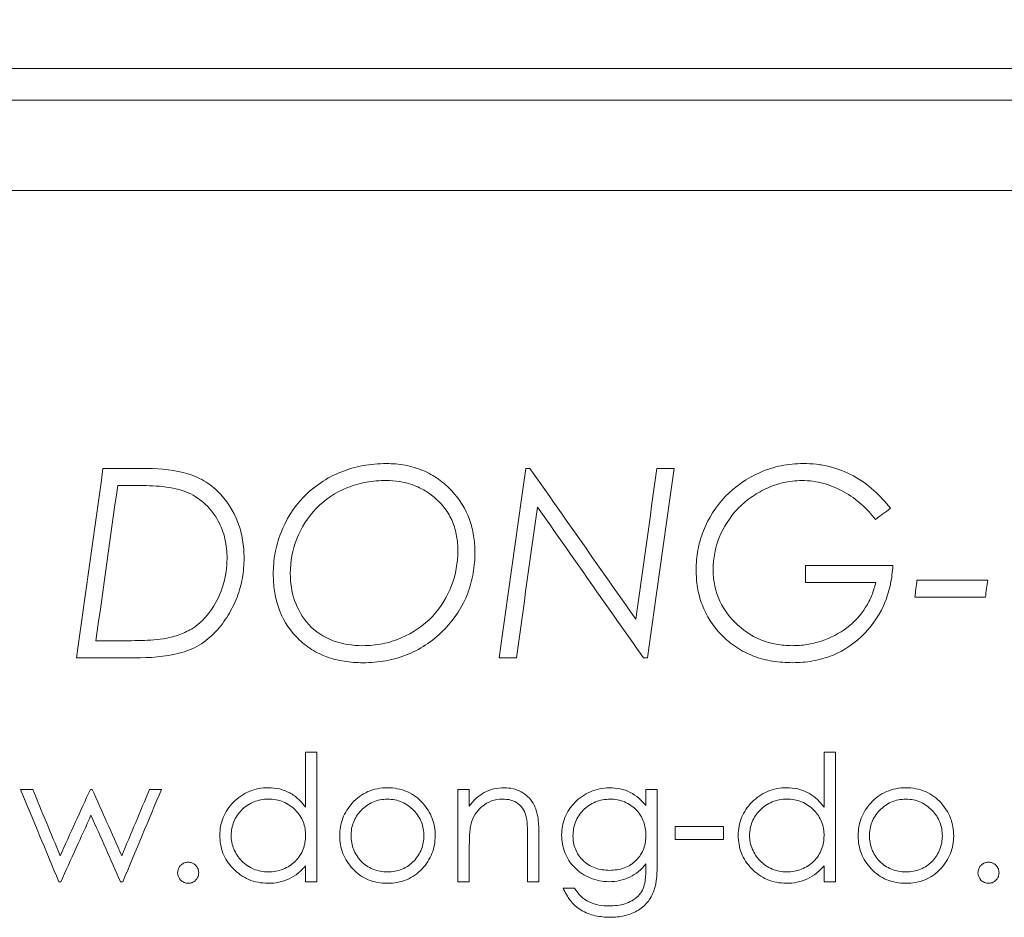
# Model space of a CAD drawing. Header units: millimetres. Extents: x 114 to 390, y 38 to 250.
# Tile 18 of 22: x 298.93 to 304.43, y 231.86 to 236.88. Entities that reach past the tile are written whole.
import ezdxf

# ---------------------------------------------------------------- set-up
doc = ezdxf.new("R2010")
doc.units = ezdxf.units.MM
doc.styles.add('SLDTEXTSTYLE0', font='TXT', dxfattribs={"width": 0.75})
doc.dimstyles.new('SLDDIMSTYLE0', dxfattribs={"dimtxt": 3.5, "dimasz": 3.302, "dimexe": 0, "dimexo": 0.0625, "dimgap": 0.875, "dimtad": 1, "dimtoh": 1, "dimlfac": 2, "dimzin": 12, "dimdsep": 46, "dimtxsty": 'Standard', "dimblk1": 'CLOSED', "dimblk2": 'CLOSED', "dimsah": 1, "dimcen": 0.09, "dimadec": 0, "dimazin": 0, "dimtfac": 1, "dimtofl": 0, "dimtmove": 0, "dimatfit": 3, "dimldrblk": 'CLOSED', "dimfxl": 0, "dimtolj": 1, "dimtzin": 12, "dimarcsym": 0})

# ---------------------------------------------------------------- blocks, each defined once
blk = doc.blocks.new('_CLOSED')
at = {"color": 0, "linetype": 'ByBlock', "lineweight": -2}
for p, q in [((-1, 0.166667), (0, 0)), ((-1, 0.166667), (-1, -0.166667)), ((0, 0), (-1, -0.166667)), ((0, 0), (-1, 0))]:
    blk.add_line(p, q, dxfattribs=at)
blk = doc.blocks.new('*D3')
at = {"color": 7, "linetype": 'Continuous', "lineweight": 0}
for p, q in [((265.1629, 236.6066), (265.1629, 246.3576)), ((314.9009, 236.6066), (314.9009, 246.3576)), ((265.1629, 245.3576), (314.9009, 245.3576))]:
    blk.add_line(p, q, dxfattribs=at)
at = {"color": 7, "linetype": 'Continuous', "lineweight": 0, "xscale": 3.302, "yscale": 3.302}
for p, rotation in [((265.1629, 245.3576, 39.0949), 180.0000000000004), ((314.9009, 245.3576, 39.0949), 360.0000000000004)]:
    blk.add_blockref('_CLOSED', p, dxfattribs=dict(at, rotation=rotation))
at = {"color": 7, "linetype": 'Continuous', "lineweight": 0, "insert": (286.0423, 249.8693), "char_height": 3.5, "attachment_point": 1, "style": 'SLDTEXTSTYLE0'}
blk.add_mtext('99.5', dxfattribs=at)

msp = doc.modelspace()

# ---------------------------------------------------------------- linework, layer by layer
at = {"color": 7, "linetype": 'Continuous', "lineweight": 15}
for p, q in [((313.9023, 236.6053), (266.1615, 236.6053)), ((270.0521, 236.4271), (310.0117, 236.4271)), ((310.0117, 235.9239), (270.0521, 235.9239)), ((299.6197, 234.3713), (299.3999, 234.3713)), ((301.7836, 234.3713), (301.7608, 234.3713)), ((302.5884, 234.3713), (302.4928, 234.3713)), ((299.4821, 234.2763), (299.5864, 234.2763)), ((303.8104, 233.8285), (303.322, 233.8285)), ((303.322, 233.7335), (303.7154, 233.7335)), ((304.3396, 233.7471), (303.9446, 233.7471)), ((303.9325, 233.6521), (304.3267, 233.6521)), ((299.4533, 233.4079), (299.3604, 233.4079)), ((299.2515, 233.3129), (299.5782, 233.3129)), ((301.6123, 233.3129), (301.708, 233.3129)), ((302.4171, 233.3129), (302.44, 233.3129)), ((300.5947, 232.7866), (300.5314, 232.7866)), ((303.4893, 232.7866), (303.426, 232.7866)), ((299.0074, 232.5785), (298.9394, 232.5785)), ((299.3401, 232.5785), (299.3293, 232.5785)), ((299.7263, 232.5785), (299.6598, 232.5785)), ((301.445, 232.5785), (301.3817, 232.5785)), ((302.4943, 232.5785), (302.431, 232.5785)), ((302.8652, 232.3705), (302.5938, 232.3705)), ((302.5938, 232.2981), (302.8652, 232.2981)), ((299.1529, 232.0629), (299.1647, 232.0629)), ((299.4977, 232.0629), (299.5108, 232.0629)), ((300.5314, 232.0629), (300.5947, 232.0629)), ((301.3817, 232.0629), (301.445, 232.0629)), ((301.7706, 232.0629), (301.834, 232.0629)), ((303.426, 232.0629), (303.4893, 232.0629)), ((302.033, 232.0267), (301.9696, 232.0267))]:
    msp.add_line(p, q, dxfattribs=at)
for points in [[(299.3999, 234.3713), (299.3508, 234.0215), (299.3014, 233.6691), (299.2515, 233.3129)], [(301.7608, 234.3713), (301.7117, 234.0215), (301.6623, 233.6691), (301.6123, 233.3129)], [(302.3745, 233.5292), (302.1765, 233.8114), (301.9796, 234.0919), (301.7836, 234.3713)], [(302.4928, 234.3713), (302.4536, 234.0925), (302.4142, 233.812), (302.3745, 233.5292)], [(302.44, 233.3129), (302.49, 233.6691), (302.5394, 234.0215), (302.5884, 234.3713)], [(299.3604, 233.4079), (299.4013, 233.6997), (299.4418, 233.9889), (299.4821, 234.2763)], [(301.708, 233.3129), (301.7476, 233.5959), (301.787, 233.8765), (301.8261, 234.1552)], [(301.8261, 234.1552), (302.022, 233.8759), (302.219, 233.5953), (302.4171, 233.3129)], [(303.7125, 234.0863), (303.7406, 234.107), (303.7687, 234.1277), (303.7969, 234.1484)], [(303.322, 233.8285), (303.322, 233.7969), (303.322, 233.7652), (303.322, 233.7335)], [(303.9446, 233.7471), (303.9406, 233.7155), (303.9366, 233.6838), (303.9325, 233.6521)], [(304.3267, 233.6521), (304.331, 233.6838), (304.3353, 233.7155), (304.3396, 233.7471)], [(300.5314, 232.7866), (300.5314, 232.6842), (300.5314, 232.5816), (300.5314, 232.4787)], [(300.5947, 232.7866), (300.5947, 232.5468), (300.5947, 232.3057), (300.5947, 232.0629)], [(303.426, 232.7866), (303.426, 232.6842), (303.426, 232.5816), (303.426, 232.4787)], [(303.4893, 232.7866), (303.4893, 232.5468), (303.4893, 232.3057), (303.4893, 232.0629)], [(298.9394, 232.5785), (299.0102, 232.4075), (299.0814, 232.2357), (299.1529, 232.0629)], [(299.161, 232.2077), (299.1096, 232.3317), (299.0584, 232.4553), (299.0074, 232.5785)], [(299.3293, 232.5785), (299.2734, 232.4553), (299.2173, 232.3317), (299.161, 232.2077)], [(299.5047, 232.2077), (299.4496, 232.3317), (299.3948, 232.4553), (299.3401, 232.5785)], [(299.6598, 232.5785), (299.6083, 232.4553), (299.5566, 232.3317), (299.5047, 232.2077)], [(299.5108, 232.0629), (299.583, 232.2357), (299.6549, 232.4075), (299.7263, 232.5785)], [(301.3817, 232.5785), (301.3817, 232.4074), (301.3817, 232.2356), (301.3817, 232.0629)], [(301.445, 232.5785), (301.445, 232.5475), (301.445, 232.5165), (301.445, 232.4855)], [(302.431, 232.5785), (302.431, 232.5485), (302.431, 232.5184), (302.431, 232.4883)], [(302.4943, 232.5785), (302.4943, 232.4426), (302.4943, 232.3062), (302.4943, 232.1693)], [(299.1647, 232.0629), (299.2209, 232.187), (299.277, 232.3106), (299.3329, 232.4338)], [(299.3329, 232.4338), (299.3876, 232.3106), (299.4425, 232.187), (299.4977, 232.0629)], [(301.7632, 232.4228), (301.7715, 232.3842), (301.7704, 232.3448), (301.7706, 232.3055)], [(301.834, 232.3262), (301.834, 232.2387), (301.834, 232.1509), (301.834, 232.0629)], [(302.5938, 232.3705), (302.5938, 232.3464), (302.5938, 232.3222), (302.5938, 232.2981)], [(302.8652, 232.3705), (302.8652, 232.3464), (302.8652, 232.3222), (302.8652, 232.2981)], [(301.7706, 232.3055), (301.7706, 232.2248), (301.7706, 232.1439), (301.7706, 232.0629)], [(301.445, 232.2493), (301.445, 232.1873), (301.445, 232.1252), (301.445, 232.0629)], [(302.431, 232.1617), (302.431, 232.1528), (302.431, 232.1439), (302.431, 232.135)], [(302.4755, 232.0112), (302.493, 232.0621), (302.494, 232.1162), (302.4943, 232.1693)], [(300.5314, 232.1521), (300.5314, 232.1224), (300.5314, 232.0927), (300.5314, 232.0629)], [(303.426, 232.1521), (303.426, 232.1224), (303.426, 232.0927), (303.426, 232.0629)]]:
    msp.add_open_spline(points, degree=3, dxfattribs=at)
for points, knots in [([(300.1877, 233.8699), (300.1871, 233.9039), (300.1851, 233.9377), (300.174, 234.0042), (300.1651, 234.0369), (300.1287, 234.1337), (300.0909, 234.194), (300.0138, 234.2687), (299.9843, 234.2905), (299.919, 234.3263), (299.8839, 234.339), (299.7734, 234.3664), (299.6963, 234.3707), (299.6197, 234.3713)], [0, 0, 0, 0, 0.125, 0.125, 0.25, 0.25, 0.5, 0.5, 0.625, 0.625, 0.75, 0.75, 1, 1, 1, 1]), ([(300.9818, 234.3984), (300.9379, 234.3977), (300.8945, 234.3945), (300.8093, 234.379), (300.7671, 234.3665), (300.6481, 234.3182), (300.5771, 234.2698), (300.4635, 234.1529), (300.4206, 234.0835), (300.3781, 233.9735), (300.3674, 233.9353), (300.3537, 233.8586), (300.3512, 233.8197), (300.3505, 233.7806)], [0, 0, 0, 0, 0.125, 0.125, 0.25, 0.25, 0.5, 0.5, 0.75, 0.75, 0.875, 0.875, 1, 1, 1, 1]), ([(301.4767, 233.9029), (301.4761, 233.934), (301.4746, 233.9648), (301.4645, 234.0255), (301.4573, 234.0555), (301.4257, 234.1441), (301.3917, 234.1986), (301.3244, 234.2699), (301.2999, 234.2914), (301.2461, 234.3299), (301.216, 234.3467), (301.1532, 234.373), (301.1205, 234.3828), (301.0523, 234.3956), (301.0169, 234.3976), (300.9818, 234.3984)], [0, 0, 0, 0, 0.125, 0.125, 0.25, 0.25, 0.5, 0.5, 0.625, 0.625, 0.75, 0.75, 0.875, 0.875, 1, 1, 1, 1]), ([(303.3097, 234.3984), (303.2679, 234.3975), (303.2266, 234.3944), (303.1462, 234.3778), (303.1063, 234.3653), (302.9951, 234.3163), (302.9278, 234.2701), (302.8215, 234.1577), (302.78, 234.0922), (302.7387, 233.9877), (302.7285, 233.9514), (302.7146, 233.8786), (302.7121, 233.8416), (302.7114, 233.8044)], [0, 0, 0, 0, 0.125, 0.125, 0.25, 0.25, 0.5, 0.5, 0.75, 0.75, 0.875, 0.875, 1, 1, 1, 1]), ([(303.7969, 234.1484), (303.7685, 234.184), (303.738, 234.2177), (303.6699, 234.2788), (303.6317, 234.3064), (303.5478, 234.3519), (303.5032, 234.3695), (303.4318, 234.387), (303.4076, 234.3916), (303.359, 234.3971), (303.3343, 234.3979), (303.3097, 234.3984)], [0, 0, 0, 0, 0.25, 0.25, 0.5, 0.5, 0.75, 0.75, 0.875, 0.875, 1, 1, 1, 1]), ([(300.4455, 233.7846), (300.4465, 233.8508), (300.4577, 233.9152), (300.507, 234.0391), (300.5422, 234.097), (300.6384, 234.1964), (300.6982, 234.2371), (300.7996, 234.2777), (300.8347, 234.2876), (300.9071, 234.3005), (300.9446, 234.3029), (300.9818, 234.3034)], [0, 0, 0, 0, 0.25, 0.25, 0.5, 0.5, 0.75, 0.75, 0.875, 0.875, 1, 1, 1, 1]), ([(300.9818, 234.3034), (301.0064, 234.3028), (301.0309, 234.3017), (301.0793, 234.2942), (301.1027, 234.2884), (301.1479, 234.2728), (301.1699, 234.2628), (301.2111, 234.2394), (301.2298, 234.2254), (301.2481, 234.211)], [0, 0, 0, 0, 0.25, 0.25, 0.5, 0.5, 0.75, 0.75, 1, 1, 1, 1]), ([(302.8064, 233.8067), (302.8075, 233.8683), (302.8172, 233.9283), (302.8647, 234.0432), (302.8984, 234.097), (302.9646, 234.1672), (302.9898, 234.1889), (303.0434, 234.227), (303.072, 234.2438), (303.1333, 234.2726), (303.1656, 234.2841), (303.2156, 234.2954), (303.2325, 234.2986), (303.267, 234.3025), (303.2846, 234.3031), (303.302, 234.3034)], [0, 0, 0, 0, 0.25, 0.25, 0.5, 0.5, 0.625, 0.625, 0.75, 0.75, 0.875, 0.875, 0.9375, 0.9375, 1, 1, 1, 1]), ([(303.302, 234.3034), (303.3438, 234.3028), (303.3847, 234.298), (303.4638, 234.2755), (303.5018, 234.2597), (303.5719, 234.2207), (303.6046, 234.1973), (303.663, 234.1456), (303.6885, 234.1166), (303.7125, 234.0863)], [0, 0, 0, 0, 0.25, 0.25, 0.5, 0.5, 0.75, 0.75, 1, 1, 1, 1]), ([(299.5864, 234.2763), (299.6359, 234.2759), (299.6854, 234.2747), (299.7837, 234.2641), (299.8316, 234.2547), (299.8764, 234.2354)], [0, 0, 0, 0, 0.5, 0.5, 1, 1, 1, 1]), ([(299.8764, 234.2354), (299.9123, 234.2175), (299.945, 234.1961), (300.0009, 234.1428), (300.0235, 234.1123), (300.0599, 234.0472), (300.0727, 234.0123), (300.0893, 233.9412), (300.0922, 233.9044), (300.0927, 233.8677)], [0, 0, 0, 0, 0.25, 0.25, 0.5, 0.5, 0.75, 0.75, 1, 1, 1, 1]), ([(301.2481, 234.211), (301.2704, 234.1913), (301.2914, 234.1708), (301.3256, 234.125), (301.3401, 234.1), (301.3619, 234.0477), (301.3696, 234.0209), (301.3796, 233.966), (301.3809, 233.9378), (301.3817, 233.9097)], [0, 0, 0, 0, 0.25, 0.25, 0.5, 0.5, 0.75, 0.75, 1, 1, 1, 1]), ([(299.5782, 233.3129), (299.6611, 233.3134), (299.7445, 233.3184), (299.8643, 233.3483), (299.9027, 233.3629), (299.9718, 233.4049), (300.002, 233.4303), (300.0559, 233.4875), (300.0785, 233.5186), (300.118, 233.5834), (300.1351, 233.6174), (300.1618, 233.6875), (300.1716, 233.7232), (300.1846, 233.7957), (300.1869, 233.8328), (300.1877, 233.8699)], [0, 0, 0, 0, 0.25, 0.25, 0.375, 0.375, 0.5, 0.5, 0.625, 0.625, 0.75, 0.75, 0.875, 0.875, 1, 1, 1, 1]), ([(300.0927, 233.8677), (300.0918, 233.8179), (300.086, 233.7688), (300.0574, 233.6733), (300.035, 233.6265), (299.9775, 233.541), (299.9405, 233.5017), (299.8702, 233.46), (299.8449, 233.4485), (299.7926, 233.4307), (299.765, 233.4249), (299.7374, 233.4196)], [0, 0, 0, 0, 0.25, 0.25, 0.5, 0.5, 0.75, 0.75, 0.875, 0.875, 1, 1, 1, 1]), ([(301.3817, 233.9097), (301.3807, 233.8437), (301.3703, 233.7792), (301.3225, 233.6548), (301.2867, 233.5959), (301.1914, 233.4937), (301.132, 233.4529), (301.0313, 233.41), (300.9966, 233.3989), (300.9246, 233.3843), (300.8871, 233.3813), (300.8498, 233.3808)], [0, 0, 0, 0, 0.25, 0.25, 0.5, 0.5, 0.75, 0.75, 0.875, 0.875, 1, 1, 1, 1]), ([(300.851, 233.2858), (300.8946, 233.2862), (300.9377, 233.2891), (301.0223, 233.3048), (301.0642, 233.3172), (301.1823, 233.3653), (301.2514, 233.4157), (301.3643, 233.5326), (301.409, 233.6014), (301.4503, 233.7109), (301.4607, 233.7488), (301.4737, 233.8255), (301.4763, 233.8642), (301.4767, 233.9029)], [0, 0, 0, 0, 0.125, 0.125, 0.25, 0.25, 0.5, 0.5, 0.75, 0.75, 0.875, 0.875, 1, 1, 1, 1]), ([(303.2497, 233.2858), (303.2881, 233.2867), (303.3262, 233.2887), (303.4008, 233.3024), (303.4381, 233.3128), (303.542, 233.3555), (303.6033, 233.399), (303.7034, 233.5024), (303.7418, 233.5632), (303.7802, 233.6597), (303.7899, 233.6932), (303.8039, 233.7604), (303.8075, 233.7944), (303.8104, 233.8285)], [0, 0, 0, 0, 0.125, 0.125, 0.25, 0.25, 0.5, 0.5, 0.75, 0.75, 0.875, 0.875, 1, 1, 1, 1]), ([(300.3505, 233.7806), (300.3512, 233.7493), (300.3524, 233.7181), (300.3617, 233.6565), (300.3689, 233.626), (300.3995, 233.5356), (300.4331, 233.4793), (300.5011, 233.4074), (300.5264, 233.3859), (300.5824, 233.3483), (300.6134, 233.3323), (300.6777, 233.3081), (300.7116, 233.2994), (300.7808, 233.288), (300.8159, 233.2865), (300.851, 233.2858)], [0, 0, 0, 0, 0.125, 0.125, 0.25, 0.25, 0.5, 0.5, 0.625, 0.625, 0.75, 0.75, 0.875, 0.875, 1, 1, 1, 1]), ([(300.8498, 233.3808), (300.7928, 233.3818), (300.7372, 233.3888), (300.6316, 233.4286), (300.5851, 233.4604), (300.5128, 233.539), (300.4868, 233.5856), (300.4526, 233.6821), (300.4464, 233.7336), (300.4455, 233.7846)], [0, 0, 0, 0, 0.25, 0.25, 0.5, 0.5, 0.75, 0.75, 1, 1, 1, 1]), ([(302.7114, 233.8044), (302.7122, 233.7713), (302.7138, 233.7384), (302.7247, 233.6736), (302.7329, 233.6416), (302.7685, 233.5471), (302.8061, 233.489), (302.8797, 233.4141), (302.9067, 233.3917), (302.966, 233.3525), (302.9988, 233.3356), (303.0667, 233.3098), (303.1021, 233.3007), (303.1753, 233.2885), (303.2125, 233.2866), (303.2497, 233.2858)], [0, 0, 0, 0, 0.125, 0.125, 0.25, 0.25, 0.5, 0.5, 0.625, 0.625, 0.75, 0.75, 0.875, 0.875, 1, 1, 1, 1]), ([(303.2475, 233.3808), (303.2174, 233.3814), (303.1874, 233.3834), (303.1289, 233.3941), (303.0998, 233.4026), (303.0177, 233.4364), (302.9693, 233.4704), (302.889, 233.5508), (302.857, 233.5978), (302.826, 233.6731), (302.8185, 233.6994), (302.8085, 233.7527), (302.8069, 233.7797), (302.8064, 233.8067)], [0, 0, 0, 0, 0.125, 0.125, 0.25, 0.25, 0.5, 0.5, 0.75, 0.75, 0.875, 0.875, 1, 1, 1, 1]), ([(303.7154, 233.7335), (303.7085, 233.7096), (303.7015, 233.6856), (303.6828, 233.6394), (303.6715, 233.617), (303.6314, 233.5519), (303.5963, 233.5128), (303.5109, 233.4491), (303.4624, 233.4243), (303.3838, 233.3982), (303.3571, 233.3918), (303.303, 233.3828), (303.2753, 233.3815), (303.2475, 233.3808)], [0, 0, 0, 0, 0.125, 0.125, 0.25, 0.25, 0.5, 0.5, 0.75, 0.75, 0.875, 0.875, 1, 1, 1, 1]), ([(299.7374, 233.4196), (299.7139, 233.4161), (299.6902, 233.4139), (299.6665, 233.4125), (299.6429, 233.411), (299.6191, 233.4104), (299.5954, 233.4097), (299.5481, 233.4082), (299.5007, 233.4081), (299.4533, 233.4079)], [0, 0, 0, 0, 0.0001425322, 0.0001425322, 0.0001425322, 0.000284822, 0.000284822, 0.000284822, 0.0005690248, 0.0005690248, 0.0005690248, 0.0005690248]), ([(300.3228, 232.5876), (300.3044, 232.587), (300.2861, 232.586), (300.2504, 232.5793), (300.2327, 232.5738), (300.1826, 232.5528), (300.1532, 232.5316), (300.1037, 232.482), (300.0838, 232.4528), (300.058, 232.3902), (300.0529, 232.3561), (300.052, 232.3221)], [0, 0, 0, 0, 0.125, 0.125, 0.25, 0.25, 0.5, 0.5, 0.75, 0.75, 1, 1, 1, 1]), ([(300.5314, 232.4787), (300.5192, 232.4944), (300.5068, 232.5097), (300.4776, 232.5367), (300.4608, 232.5488), (300.4248, 232.5683), (300.4053, 232.5757), (300.3647, 232.5855), (300.3438, 232.5869), (300.3228, 232.5876)], [0, 0, 0, 0, 0.25, 0.25, 0.5, 0.5, 0.75, 0.75, 1, 1, 1, 1]), ([(300.9885, 232.5876), (300.9696, 232.5872), (300.9508, 232.586), (300.9139, 232.5787), (300.8962, 232.5733), (300.8624, 232.5585), (300.8464, 232.549), (300.8173, 232.5276), (300.8044, 232.5152), (300.792, 232.5022)], [0, 0, 0, 0, 0.25, 0.25, 0.5, 0.5, 0.75, 0.75, 1, 1, 1, 1]), ([(301.1844, 232.5026), (301.172, 232.5155), (301.1592, 232.528), (301.1301, 232.5492), (301.1141, 232.5587), (301.0804, 232.5735), (301.0627, 232.5787), (301.0261, 232.586), (301.0073, 232.5872), (300.9885, 232.5876)], [0, 0, 0, 0, 0.25, 0.25, 0.5, 0.5, 0.75, 0.75, 1, 1, 1, 1]), ([(301.6412, 232.5876), (301.6215, 232.5869), (301.602, 232.5855), (301.5641, 232.5763), (301.5456, 232.5693), (301.5119, 232.5513), (301.4964, 232.54), (301.4686, 232.5144), (301.4567, 232.5001), (301.445, 232.4855)], [0, 0, 0, 0, 0.25, 0.25, 0.5, 0.5, 0.75, 0.75, 1, 1, 1, 1]), ([(301.834, 232.3262), (301.8339, 232.3562), (301.8328, 232.3861), (301.8247, 232.4453), (301.8171, 232.475), (301.7856, 232.5273), (301.7622, 232.5496), (301.7205, 232.5725), (301.7054, 232.5784), (301.6738, 232.586), (301.6575, 232.587), (301.6412, 232.5876)], [0, 0, 0, 0, 0.25, 0.25, 0.5, 0.5, 0.75, 0.75, 0.875, 0.875, 1, 1, 1, 1]), ([(302.2269, 232.5876), (302.1903, 232.5869), (302.1541, 232.58), (302.0888, 232.5509), (302.0588, 232.5308), (302.0109, 232.4813), (301.992, 232.4519), (301.9668, 232.3896), (301.9612, 232.356), (301.9606, 232.3224)], [0, 0, 0, 0, 0.25, 0.25, 0.5, 0.5, 0.75, 0.75, 1, 1, 1, 1]), ([(302.431, 232.4883), (302.4058, 232.5169), (302.3784, 232.544), (302.3253, 232.5705), (302.3065, 232.5769), (302.2673, 232.5855), (302.2471, 232.587), (302.2269, 232.5876)], [0, 0, 0, 0, 0.5, 0.5, 0.75, 0.75, 1, 1, 1, 1]), ([(303.2174, 232.5876), (303.199, 232.587), (303.1807, 232.586), (303.145, 232.5793), (303.1273, 232.5738), (303.0772, 232.5528), (303.0478, 232.5316), (302.9983, 232.482), (302.9784, 232.4528), (302.9526, 232.3902), (302.9475, 232.3561), (302.9466, 232.3221)], [0, 0, 0, 0, 0.125, 0.125, 0.25, 0.25, 0.5, 0.5, 0.75, 0.75, 1, 1, 1, 1]), ([(303.426, 232.4787), (303.4138, 232.4944), (303.4014, 232.5097), (303.3721, 232.5367), (303.3554, 232.5488), (303.3194, 232.5683), (303.2999, 232.5757), (303.2593, 232.5855), (303.2384, 232.5869), (303.2174, 232.5876)], [0, 0, 0, 0, 0.25, 0.25, 0.5, 0.5, 0.75, 0.75, 1, 1, 1, 1]), ([(303.8831, 232.5876), (303.8642, 232.5872), (303.8454, 232.586), (303.8085, 232.5787), (303.7908, 232.5733), (303.757, 232.5585), (303.741, 232.549), (303.7119, 232.5276), (303.699, 232.5152), (303.6866, 232.5022)], [0, 0, 0, 0, 0.25, 0.25, 0.5, 0.5, 0.75, 0.75, 1, 1, 1, 1]), ([(304.079, 232.5026), (304.0665, 232.5155), (304.0537, 232.528), (304.0247, 232.5492), (304.0087, 232.5587), (303.975, 232.5735), (303.9573, 232.5787), (303.9206, 232.586), (303.9018, 232.5872), (303.8831, 232.5876)], [0, 0, 0, 0, 0.25, 0.25, 0.5, 0.5, 0.75, 0.75, 1, 1, 1, 1]), ([(300.1153, 232.3214), (300.1162, 232.3474), (300.1204, 232.3728), (300.1405, 232.4215), (300.1548, 232.4435), (300.1928, 232.4823), (300.2156, 232.4976), (300.2543, 232.5136), (300.2676, 232.5176), (300.2951, 232.523), (300.3094, 232.5237), (300.3236, 232.5242)], [0, 0, 0, 0, 0.25, 0.25, 0.5, 0.5, 0.75, 0.75, 0.875, 0.875, 1, 1, 1, 1]), ([(300.3236, 232.5242), (300.3521, 232.5237), (300.3804, 232.5195), (300.432, 232.4982), (300.4549, 232.4821), (300.4931, 232.4437), (300.5082, 232.421), (300.5272, 232.3722), (300.5307, 232.3458), (300.5314, 232.3196)], [0, 0, 0, 0, 0.25, 0.25, 0.5, 0.5, 0.75, 0.75, 1, 1, 1, 1]), ([(300.792, 232.5022), (300.7696, 232.4763), (300.7508, 232.4484), (300.7267, 232.3858), (300.7222, 232.3525), (300.7214, 232.3193)], [0, 0, 0, 0, 0.5, 0.5, 1, 1, 1, 1]), ([(300.7847, 232.3189), (300.7854, 232.3447), (300.7889, 232.37), (300.8076, 232.4186), (300.8224, 232.4408), (300.8592, 232.4797), (300.8811, 232.4962), (300.9318, 232.5188), (300.9598, 232.5234), (300.9882, 232.5242)], [0, 0, 0, 0, 0.25, 0.25, 0.5, 0.5, 0.75, 0.75, 1, 1, 1, 1]), ([(300.9882, 232.5242), (301.0164, 232.5234), (301.0446, 232.5188), (301.0948, 232.4962), (301.1169, 232.4795), (301.1537, 232.4411), (301.1687, 232.4187), (301.1873, 232.3707), (301.191, 232.3447), (301.1917, 232.3189)], [0, 0, 0, 0, 0.25, 0.25, 0.5, 0.5, 0.75, 0.75, 1, 1, 1, 1]), ([(301.255, 232.3193), (301.2542, 232.3525), (301.2498, 232.3853), (301.2261, 232.4481), (301.2069, 232.4767), (301.1844, 232.5026)], [0, 0, 0, 0, 0.5, 0.5, 1, 1, 1, 1]), ([(301.4548, 232.3877), (301.4601, 232.4061), (301.4674, 232.4237), (301.4886, 232.4562), (301.5021, 232.4709), (301.5327, 232.4961), (301.5504, 232.5065), (301.5885, 232.5209), (301.6093, 232.5239), (301.6302, 232.5242)], [0, 0, 0, 0, 0.25, 0.25, 0.5, 0.5, 0.75, 0.75, 1, 1, 1, 1]), ([(301.6302, 232.5242), (301.646, 232.5238), (301.6617, 232.5227), (301.6921, 232.5143), (301.7065, 232.5076), (301.7309, 232.4886), (301.7405, 232.4768), (301.7551, 232.451), (301.7594, 232.4369), (301.7632, 232.4228)], [0, 0, 0, 0, 0.25, 0.25, 0.5, 0.5, 0.75, 0.75, 1, 1, 1, 1]), ([(302.0239, 232.3199), (302.0248, 232.3459), (302.0286, 232.3714), (302.0478, 232.4201), (302.0624, 232.4429), (302.1003, 232.4819), (302.1235, 232.4973), (302.1753, 232.5189), (302.2034, 232.5233), (302.232, 232.5242)], [0, 0, 0, 0, 0.25, 0.25, 0.5, 0.5, 0.75, 0.75, 1, 1, 1, 1]), ([(302.232, 232.5242), (302.2457, 232.5237), (302.2594, 232.523), (302.2861, 232.5178), (302.2992, 232.5136), (302.3367, 232.4977), (302.3595, 232.4826), (302.3958, 232.4449), (302.4096, 232.4223), (302.4271, 232.3745), (302.4302, 232.349), (302.431, 232.3235)], [0, 0, 0, 0, 0.125, 0.125, 0.25, 0.25, 0.5, 0.5, 0.75, 0.75, 1, 1, 1, 1]), ([(303.0099, 232.3214), (303.0108, 232.3474), (303.015, 232.3728), (303.0351, 232.4215), (303.0494, 232.4435), (303.0874, 232.4823), (303.1102, 232.4976), (303.1489, 232.5136), (303.1622, 232.5176), (303.1896, 232.523), (303.204, 232.5237), (303.2182, 232.5242)], [0, 0, 0, 0, 0.25, 0.25, 0.5, 0.5, 0.75, 0.75, 0.875, 0.875, 1, 1, 1, 1]), ([(303.2182, 232.5242), (303.2466, 232.5237), (303.275, 232.5195), (303.3266, 232.4982), (303.3495, 232.4821), (303.3877, 232.4437), (303.4028, 232.421), (303.4217, 232.3722), (303.4253, 232.3458), (303.426, 232.3196)], [0, 0, 0, 0, 0.25, 0.25, 0.5, 0.5, 0.75, 0.75, 1, 1, 1, 1]), ([(303.6866, 232.5022), (303.6642, 232.4763), (303.6453, 232.4484), (303.6213, 232.3858), (303.6168, 232.3525), (303.6159, 232.3193)], [0, 0, 0, 0, 0.5, 0.5, 1, 1, 1, 1]), ([(303.6793, 232.3189), (303.68, 232.3447), (303.6834, 232.37), (303.7022, 232.4186), (303.7169, 232.4408), (303.7538, 232.4797), (303.7757, 232.4962), (303.8264, 232.5188), (303.8544, 232.5234), (303.8828, 232.5242)], [0, 0, 0, 0, 0.25, 0.25, 0.5, 0.5, 0.75, 0.75, 1, 1, 1, 1]), ([(303.8828, 232.5242), (303.911, 232.5234), (303.9392, 232.5188), (303.9894, 232.4962), (304.0115, 232.4795), (304.0483, 232.4411), (304.0633, 232.4187), (304.0819, 232.3707), (304.0856, 232.3447), (304.0863, 232.3189)], [0, 0, 0, 0, 0.25, 0.25, 0.5, 0.5, 0.75, 0.75, 1, 1, 1, 1]), ([(304.1496, 232.3193), (304.1488, 232.3525), (304.1444, 232.3853), (304.1206, 232.4481), (304.1015, 232.4767), (304.079, 232.5026)], [0, 0, 0, 0, 0.5, 0.5, 1, 1, 1, 1]), ([(301.445, 232.2493), (301.4451, 232.2725), (301.4454, 232.2955), (301.4465, 232.3186), (301.4471, 232.3302), (301.4479, 232.3417), (301.4491, 232.3532), (301.4504, 232.3648), (301.4522, 232.3763), (301.4548, 232.3877)], [0, 0, 0, 0, 0.0001506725, 0.0001506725, 0.0001506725, 0.0002262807, 0.0002262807, 0.0002262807, 0.0003023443, 0.0003023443, 0.0003023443, 0.0003023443]), ([(301.9606, 232.3224), (301.9613, 232.2893), (301.9661, 232.257), (301.9908, 232.1951), (302.0091, 232.1661), (302.058, 232.1168), (302.0877, 232.0974), (302.1531, 232.0703), (302.1887, 232.0636), (302.2249, 232.0629)], [0, 0, 0, 0, 0.25, 0.25, 0.5, 0.5, 0.75, 0.75, 1, 1, 1, 1]), ([(302.431, 232.3235), (302.4305, 232.2981), (302.4277, 232.2729), (302.4103, 232.2243), (302.3961, 232.2017), (302.3587, 232.1638), (302.3353, 232.1487), (302.284, 232.1302), (302.256, 232.1268), (302.2282, 232.1262)], [0, 0, 0, 0, 0.25, 0.25, 0.5, 0.5, 0.75, 0.75, 1, 1, 1, 1]), ([(300.052, 232.3221), (300.0529, 232.2883), (300.0573, 232.255), (300.0824, 232.1911), (300.1017, 232.1619), (300.1509, 232.1112), (300.1799, 232.0898), (300.2469, 232.0606), (300.2836, 232.0549), (300.3208, 232.0539)], [0, 0, 0, 0, 0.25, 0.25, 0.5, 0.5, 0.75, 0.75, 1, 1, 1, 1]), ([(300.3231, 232.1172), (300.309, 232.1177), (300.2949, 232.1185), (300.2676, 232.1241), (300.2541, 232.1283), (300.2158, 232.1446), (300.1927, 232.1603), (300.1555, 232.1989), (300.1408, 232.2216), (300.1257, 232.2576), (300.1217, 232.2701), (300.1166, 232.2956), (300.1159, 232.3085), (300.1153, 232.3214)], [0, 0, 0, 0, 0.125, 0.125, 0.25, 0.25, 0.5, 0.5, 0.75, 0.75, 0.875, 0.875, 1, 1, 1, 1]), ([(300.5314, 232.3196), (300.5305, 232.2937), (300.5273, 232.2682), (300.5082, 232.2194), (300.4936, 232.1965), (300.4549, 232.1583), (300.4311, 232.1435), (300.3925, 232.1279), (300.3792, 232.1239), (300.3515, 232.1185), (300.3372, 232.1177), (300.3231, 232.1172)], [0, 0, 0, 0, 0.25, 0.25, 0.5, 0.5, 0.75, 0.75, 0.875, 0.875, 1, 1, 1, 1]), ([(300.7214, 232.3193), (300.7221, 232.2856), (300.727, 232.2527), (300.7519, 232.1896), (300.771, 232.1603), (300.8185, 232.1092), (300.8478, 232.0877), (300.8982, 232.0669), (300.9156, 232.0618), (300.9515, 232.0553), (300.97, 232.0543), (300.9885, 232.0539)], [0, 0, 0, 0, 0.25, 0.25, 0.5, 0.5, 0.75, 0.75, 0.875, 0.875, 1, 1, 1, 1]), ([(300.9882, 232.1172), (300.9743, 232.1176), (300.9604, 232.1183), (300.9334, 232.1236), (300.92, 232.1276), (300.8819, 232.1432), (300.8591, 232.1587), (300.8224, 232.1969), (300.8084, 232.2197), (300.7893, 232.2676), (300.7856, 232.2933), (300.7847, 232.3189)], [0, 0, 0, 0, 0.125, 0.125, 0.25, 0.25, 0.5, 0.5, 0.75, 0.75, 1, 1, 1, 1]), ([(301.1917, 232.3189), (301.1908, 232.2933), (301.1873, 232.2683), (301.1683, 232.2203), (301.1545, 232.1977), (301.1176, 232.1587), (301.0949, 232.1435), (301.0567, 232.1277), (301.0436, 232.1237), (301.0164, 232.1183), (301.0022, 232.1176), (300.9882, 232.1172)], [0, 0, 0, 0, 0.25, 0.25, 0.5, 0.5, 0.75, 0.75, 0.875, 0.875, 1, 1, 1, 1]), ([(300.9885, 232.0539), (301.0068, 232.0543), (301.025, 232.0553), (301.0606, 232.0617), (301.0784, 232.0668), (301.1283, 232.0875), (301.1575, 232.1089), (301.205, 232.1597), (301.2242, 232.1891), (301.2492, 232.2518), (301.2543, 232.2856), (301.255, 232.3193)], [0, 0, 0, 0, 0.125, 0.125, 0.25, 0.25, 0.5, 0.5, 0.75, 0.75, 1, 1, 1, 1]), ([(302.2282, 232.1262), (302.2007, 232.1268), (302.1733, 232.1301), (302.122, 232.1486), (302.099, 232.1633), (302.0614, 232.1999), (302.0466, 232.2219), (302.028, 232.2692), (302.0245, 232.2946), (302.0239, 232.3199)], [0, 0, 0, 0, 0.25, 0.25, 0.5, 0.5, 0.75, 0.75, 1, 1, 1, 1]), ([(302.9466, 232.3221), (302.9475, 232.2883), (302.9519, 232.255), (302.977, 232.1911), (302.9963, 232.1619), (303.0454, 232.1112), (303.0745, 232.0898), (303.1415, 232.0606), (303.1782, 232.0549), (303.2154, 232.0539)], [0, 0, 0, 0, 0.25, 0.25, 0.5, 0.5, 0.75, 0.75, 1, 1, 1, 1]), ([(303.2177, 232.1172), (303.2036, 232.1177), (303.1895, 232.1185), (303.1622, 232.1241), (303.1486, 232.1283), (303.1104, 232.1446), (303.0873, 232.1603), (303.0501, 232.1989), (303.0354, 232.2216), (303.0203, 232.2576), (303.0163, 232.2701), (303.0112, 232.2956), (303.0104, 232.3085), (303.0099, 232.3214)], [0, 0, 0, 0, 0.125, 0.125, 0.25, 0.25, 0.5, 0.5, 0.75, 0.75, 0.875, 0.875, 1, 1, 1, 1]), ([(303.426, 232.3196), (303.4251, 232.2937), (303.4219, 232.2682), (303.4028, 232.2194), (303.3882, 232.1965), (303.3495, 232.1583), (303.3257, 232.1435), (303.2871, 232.1279), (303.2738, 232.1239), (303.2461, 232.1185), (303.2318, 232.1177), (303.2177, 232.1172)], [0, 0, 0, 0, 0.25, 0.25, 0.5, 0.5, 0.75, 0.75, 0.875, 0.875, 1, 1, 1, 1]), ([(303.6159, 232.3193), (303.6167, 232.2856), (303.6216, 232.2527), (303.6465, 232.1896), (303.6656, 232.1603), (303.7131, 232.1092), (303.7424, 232.0877), (303.7928, 232.0669), (303.8102, 232.0618), (303.8461, 232.0553), (303.8646, 232.0543), (303.8831, 232.0539)], [0, 0, 0, 0, 0.25, 0.25, 0.5, 0.5, 0.75, 0.75, 0.875, 0.875, 1, 1, 1, 1]), ([(303.8828, 232.1172), (303.8689, 232.1176), (303.855, 232.1183), (303.828, 232.1236), (303.8145, 232.1276), (303.7765, 232.1432), (303.7537, 232.1587), (303.717, 232.1969), (303.703, 232.2197), (303.6839, 232.2676), (303.6802, 232.2933), (303.6793, 232.3189)], [0, 0, 0, 0, 0.125, 0.125, 0.25, 0.25, 0.5, 0.5, 0.75, 0.75, 1, 1, 1, 1]), ([(304.0863, 232.3189), (304.0854, 232.2933), (304.0819, 232.2683), (304.0629, 232.2203), (304.0491, 232.1977), (304.0122, 232.1587), (303.9895, 232.1435), (303.9513, 232.1277), (303.9382, 232.1237), (303.911, 232.1183), (303.8968, 232.1176), (303.8828, 232.1172)], [0, 0, 0, 0, 0.25, 0.25, 0.5, 0.5, 0.75, 0.75, 0.875, 0.875, 1, 1, 1, 1]), ([(303.8831, 232.0539), (303.9014, 232.0543), (303.9196, 232.0553), (303.9552, 232.0617), (303.9729, 232.0668), (304.0229, 232.0875), (304.0521, 232.1089), (304.0995, 232.1597), (304.1188, 232.1891), (304.1438, 232.2518), (304.1489, 232.2856), (304.1496, 232.3193)], [0, 0, 0, 0, 0.125, 0.125, 0.25, 0.25, 0.5, 0.5, 0.75, 0.75, 1, 1, 1, 1]), ([(299.8756, 232.1715), (299.8686, 232.1711), (299.8614, 232.1703), (299.8549, 232.1679), (299.8483, 232.1655), (299.8422, 232.1617), (299.8371, 232.1572), (299.8326, 232.1532), (299.8286, 232.1486), (299.8255, 232.1437), (299.8218, 232.1378), (299.8191, 232.1311), (299.8179, 232.1244), (299.8172, 232.1205), (299.817, 232.1166), (299.8168, 232.1127)], [0, 0, 0, 0, 0.0000420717, 0.0000420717, 0.0000420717, 0.0000846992, 0.0000846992, 0.0000846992, 0.0001218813, 0.0001218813, 0.0001218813, 0.0001663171, 0.0001663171, 0.0001663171, 0.00019141, 0.00019141, 0.00019141, 0.00019141]), ([(299.9344, 232.1127), (299.934, 232.12), (299.9333, 232.1276), (299.9305, 232.1345), (299.9281, 232.1408), (299.9242, 232.1466), (299.9196, 232.1518), (299.915, 232.1569), (299.9095, 232.1614), (299.9033, 232.1648), (299.8984, 232.1675), (299.8929, 232.1694), (299.8874, 232.1703), (299.8835, 232.171), (299.8795, 232.1712), (299.8756, 232.1715)], [0, 0, 0, 0, 0.0000479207, 0.0000479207, 0.0000479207, 0.0000912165, 0.0000912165, 0.0000912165, 0.0001345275, 0.0001345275, 0.0001345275, 0.0001685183, 0.0001685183, 0.0001685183, 0.000191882, 0.000191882, 0.000191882, 0.000191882]), ([(302.2249, 232.0629), (302.2451, 232.0635), (302.2651, 232.065), (302.3039, 232.0738), (302.3231, 232.0805), (302.3586, 232.0975), (302.3752, 232.1079), (302.4057, 232.1326), (302.4186, 232.147), (302.431, 232.1617)], [0, 0, 0, 0, 0.25, 0.25, 0.5, 0.5, 0.75, 0.75, 1, 1, 1, 1]), ([(304.3441, 232.1715), (304.3371, 232.1711), (304.3299, 232.1703), (304.3234, 232.1679), (304.3168, 232.1655), (304.3107, 232.1617), (304.3056, 232.1572), (304.3011, 232.1532), (304.2971, 232.1486), (304.294, 232.1437), (304.2903, 232.1378), (304.2876, 232.1311), (304.2864, 232.1244), (304.2857, 232.1205), (304.2855, 232.1166), (304.2853, 232.1127)], [0, 0, 0, 0, 0.0000420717, 0.0000420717, 0.0000420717, 0.0000846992, 0.0000846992, 0.0000846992, 0.0001218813, 0.0001218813, 0.0001218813, 0.0001663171, 0.0001663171, 0.0001663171, 0.00019141, 0.00019141, 0.00019141, 0.00019141]), ([(304.4029, 232.1127), (304.4025, 232.12), (304.4018, 232.1276), (304.3991, 232.1345), (304.3966, 232.1408), (304.3927, 232.1466), (304.3881, 232.1518), (304.3836, 232.1569), (304.378, 232.1614), (304.3718, 232.1648), (304.3669, 232.1675), (304.3614, 232.1694), (304.3559, 232.1703), (304.352, 232.171), (304.348, 232.1712), (304.3441, 232.1715)], [0, 0, 0, 0, 0.0000479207, 0.0000479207, 0.0000479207, 0.0000912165, 0.0000912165, 0.0000912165, 0.0001345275, 0.0001345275, 0.0001345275, 0.0001685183, 0.0001685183, 0.0001685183, 0.000191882, 0.000191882, 0.000191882, 0.000191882]), ([(299.8168, 232.1127), (299.8176, 232.0979), (299.8226, 232.0832), (299.8385, 232.0664), (299.845, 232.0618), (299.8596, 232.0554), (299.8676, 232.0543), (299.8756, 232.0539)], [0, 0, 0, 0, 0.5, 0.5, 0.75, 0.75, 1, 1, 1, 1]), ([(299.8756, 232.0539), (299.8825, 232.0543), (299.8896, 232.055), (299.896, 232.0574), (299.9026, 232.0598), (299.9086, 232.0635), (299.9137, 232.0679), (299.9184, 232.0719), (299.9223, 232.0767), (299.9256, 232.0818), (299.9296, 232.0879), (299.9323, 232.0948), (299.9334, 232.1019), (299.9339, 232.1054), (299.9342, 232.1091), (299.9344, 232.1127)], [0, 0, 0, 0, 0.0000416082, 0.0000416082, 0.0000416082, 0.0000835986, 0.0000835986, 0.0000835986, 0.0001216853, 0.0001216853, 0.0001216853, 0.0001680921, 0.0001680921, 0.0001680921, 0.0001912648, 0.0001912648, 0.0001912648, 0.0001912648]), ([(300.3208, 232.0539), (300.3413, 232.0544), (300.3617, 232.0557), (300.4018, 232.0642), (300.421, 232.0703), (300.4573, 232.0874), (300.4744, 232.0983), (300.5051, 232.123), (300.5184, 232.1374), (300.5314, 232.1521)], [0, 0, 0, 0, 0.25, 0.25, 0.5, 0.5, 0.75, 0.75, 1, 1, 1, 1]), ([(302.431, 232.135), (302.4308, 232.108), (302.4297, 232.0811), (302.422, 232.0413), (302.4184, 232.0278), (302.406, 232.0034), (302.3972, 231.9921), (302.3669, 231.9626), (302.3412, 231.9483), (302.2855, 231.9304), (302.2562, 231.928), (302.2269, 231.9272)], [0, 0, 0, 0, 0.25, 0.25, 0.375, 0.375, 0.5, 0.5, 0.75, 0.75, 1, 1, 1, 1]), ([(303.2154, 232.0539), (303.2359, 232.0544), (303.2563, 232.0557), (303.2964, 232.0642), (303.3156, 232.0703), (303.3519, 232.0874), (303.369, 232.0983), (303.3996, 232.123), (303.413, 232.1374), (303.426, 232.1521)], [0, 0, 0, 0, 0.25, 0.25, 0.5, 0.5, 0.75, 0.75, 1, 1, 1, 1]), ([(304.2853, 232.1127), (304.2862, 232.0979), (304.2911, 232.0832), (304.307, 232.0664), (304.3135, 232.0618), (304.3281, 232.0554), (304.3361, 232.0543), (304.3441, 232.0539)], [0, 0, 0, 0, 0.5, 0.5, 0.75, 0.75, 1, 1, 1, 1]), ([(304.3441, 232.0539), (304.351, 232.0543), (304.3581, 232.055), (304.3646, 232.0574), (304.3711, 232.0598), (304.3771, 232.0635), (304.3822, 232.0679), (304.3869, 232.0719), (304.3909, 232.0767), (304.3941, 232.0818), (304.3981, 232.0879), (304.4008, 232.0948), (304.4019, 232.1019), (304.4025, 232.1054), (304.4027, 232.1091), (304.4029, 232.1127)], [0, 0, 0, 0, 0.0000416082, 0.0000416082, 0.0000416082, 0.0000835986, 0.0000835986, 0.0000835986, 0.0001216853, 0.0001216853, 0.0001216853, 0.0001680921, 0.0001680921, 0.0001680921, 0.0001912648, 0.0001912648, 0.0001912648, 0.0001912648]), ([(301.9696, 232.0267), (301.981, 232.0027), (301.9931, 231.979), (302.0256, 231.9359), (302.0463, 231.9174), (302.0945, 231.8895), (302.1208, 231.8793), (302.1759, 231.8668), (302.2045, 231.8644), (302.233, 231.8639)], [0, 0, 0, 0, 0.25, 0.25, 0.5, 0.5, 0.75, 0.75, 1, 1, 1, 1]), ([(302.2269, 231.9272), (302.2074, 231.9277), (302.1879, 231.9286), (302.15, 231.9356), (302.1311, 231.9413), (302.0964, 231.9581), (302.0808, 231.9694), (302.0536, 231.9957), (302.0429, 232.011), (302.033, 232.0267)], [0, 0, 0, 0, 0.25, 0.25, 0.5, 0.5, 0.75, 0.75, 1, 1, 1, 1]), ([(302.233, 231.8639), (302.2589, 231.8642), (302.2846, 231.8663), (302.3343, 231.8777), (302.359, 231.8867), (302.4033, 231.9118), (302.4232, 231.9282), (302.4551, 231.9661), (302.4666, 231.9883), (302.4755, 232.0112)], [0, 0, 0, 0, 0.25, 0.25, 0.5, 0.5, 0.75, 0.75, 1, 1, 1, 1])]:
    msp.add_open_spline(points, degree=3, knots=knots, dxfattribs=at)

# ---------------------------------------------------------------- dimensions: what is measured, and where the dimension line sits
at = {"color": 7, "linetype": 'Continuous', "lineweight": 0}
dim = msp.add_linear_dim(base=(314.9009, 245.3576), p1=(265.1629, 235.6066), p2=(314.9009, 235.6066), text='99.5', dimstyle='SLDDIMSTYLE0', dxfattribs=at)
dim.commit()
dim.dimension.update_dxf_attribs({"geometry": '*D3', "text_midpoint": (290.5676, 245.3576), "dimtype": 160})

doc.saveas('drawing.dxf')
